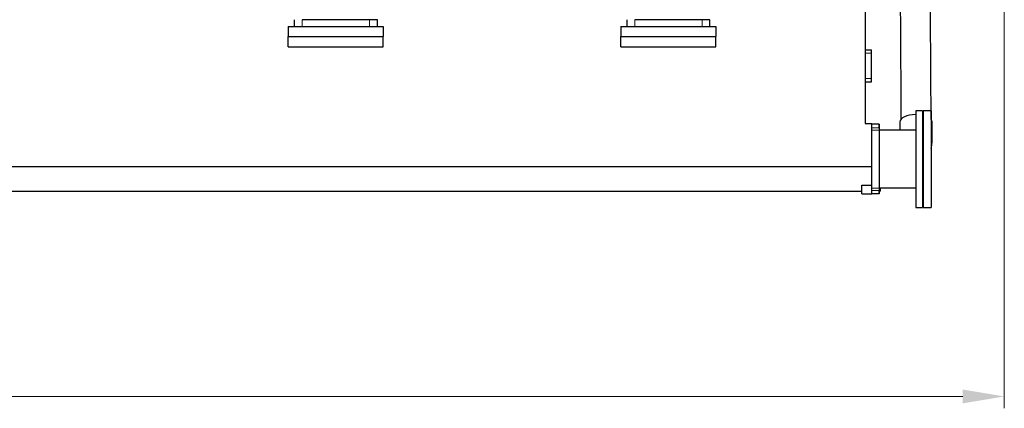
# Model space of a CAD drawing. Header units: inches. Extents: x 0 to 20790, y -12 to 14700.
# Tile 63 of 133: x 4678 to 7579, y 8471 to 9617. Entities that reach past the tile are written whole.
import ezdxf

# ---------------------------------------------------------------- set-up
doc = ezdxf.new("R2010")
doc.units = ezdxf.units.IN
doc.layers.add('1', color=7, linetype='Continuous', true_color=0xffffff)
doc.layers.add('254', color=7, linetype='Continuous', true_color=0xffffff)
doc.styles.add('latin_extended', font='simplex.shx')
doc.dimstyles.get("Standard").update_dxf_attribs({"dimtxt": 0.18, "dimasz": 0.18, "dimexe": 0.18, "dimexo": 0.0625, "dimgap": 0.09, "dimtad": 0, "dimtih": 1, "dimtoh": 1, "dimdec": 4, "dimzin": 0, "dimdsep": 46, "dimtxsty": 'Standard', "dimcen": 0.09, "dimadec": 0, "dimazin": 0, "dimtfac": 1, "dimtdec": 4, "dimtofl": 0, "dimtmove": 0, "dimatfit": 3, "dimfxl": 1, "dimtolj": 1, "dimtzin": 0, "dimarcsym": 0})

# ---------------------------------------------------------------- blocks, each defined once
blk = doc.blocks.new('_U12')
at = {"layer": '254', "color": 3, "linetype": 'Continuous', "lineweight": 13, "transparency": 16777216}
for p, q in [((1265.9, 11808.1), (1265.9, 8470.6)), ((7579.4, 10116), (7579.4, 8470.6)), ((7456.9, 8505.6), (1388.4, 8505.6))]:
    blk.add_line(p, q, dxfattribs=at)
at = {"layer": '254', "color": 3, "transparency": 16777216}
for points in [[(1388.4, 8526), (1388.4, 8485.1), (1265.9, 8505.6)], [(7456.9, 8485.1), (7456.9, 8526), (7579.4, 8505.6)]]:
    blk.add_solid(points, dxfattribs=at)
at = {"layer": 'Defpoints', "color": 0, "transparency": 16777216}
for p in [(1265.9, 11843.1), (7579.4, 10151), (1265.9, 8505.6)]:
    blk.add_point(p, dxfattribs=at)
at = {"layer": '254', "color": 2, "lineweight": 13, "transparency": 16777216, "insert": (4215.5, 8689.3), "char_height": 122.5, "attachment_point": 1, "style": 'latin_extended'}
blk.add_mtext('\\A1;6314', dxfattribs=at)

msp = doc.modelspace()

# ---------------------------------------------------------------- linework, layer by layer
at = {"layer": '1', "color": 2, "linetype": 'Continuous', "lineweight": 25}
for p, q in [((7169.375, 9715.691), (7169.375, 9310.691)), ((5486.875, 9616.691), (5486.875, 9596.691)), ((5708.568, 9616.691), (5510.181, 9616.691)), ((5731.875, 9616.691), (5708.568, 9616.691)), ((5731.875, 9596.691), (5731.875, 9616.691)), ((6466.875, 9616.691), (6466.875, 9596.691)), ((6688.568, 9616.691), (6490.181, 9616.691)), ((6711.875, 9616.691), (6688.568, 9616.691)), ((6711.875, 9596.691), (6711.875, 9616.691)), ((5469.375, 9596.691), (5749.375, 9596.691)), ((5469.375, 9596.691), (5469.375, 9566.691)), ((5749.375, 9596.691), (5749.375, 9566.691)), ((6449.375, 9596.691), (6729.375, 9596.691)), ((6449.375, 9596.691), (6449.375, 9566.691)), ((6729.375, 9596.691), (6729.375, 9566.691)), ((5469.375, 9566.691), (5749.375, 9566.691)), ((5469.375, 9536.691), (5469.375, 9566.691)), ((5469.375, 9566.691), (5749.375, 9566.691)), ((5749.375, 9536.691), (5749.375, 9566.691)), ((6449.375, 9566.691), (6729.375, 9566.691)), ((6449.375, 9536.691), (6449.375, 9566.691)), ((6449.375, 9566.691), (6729.375, 9566.691)), ((6729.375, 9536.691), (6729.375, 9566.691)), ((5469.375, 9536.691), (5749.375, 9536.691)), ((6449.375, 9536.691), (6729.375, 9536.691)), ((7169.375, 9528.191), (7188.375, 9528.191)), ((7188.375, 9518.191), (7188.375, 9528.191)), ((7188.375, 9443.191), (7188.375, 9518.191)), ((7169.375, 9433.191), (7188.375, 9433.191)), ((7188.375, 9433.191), (7188.375, 9443.191)), ((7338.275, 9348.191), (7318.175, 9348.191)), ((7318.175, 9348.191), (7318.175, 9063.191)), ((7338.275, 9348.191), (7338.275, 9063.191)), ((7363.775, 9348.191), (7339.775, 9348.191)), ((7339.775, 9348.191), (7339.775, 9337.344)), ((7363.775, 9348.191), (7363.775, 9337.344)), ((7271.875, 9314.689), (7271.875, 9314.649)), ((7339.775, 9337.344), (7339.775, 9063.191)), ((7363.775, 9337.344), (7363.775, 9063.191)), ((7169.375, 9310.691), (7189.375, 9310.691)), ((7189.375, 9182.287), (7189.375, 9310.691)), ((7209.375, 9308.191), (7189.375, 9308.191)), ((7210.175, 9308.191), (7209.375, 9308.191)), ((7209.375, 9308.191), (7209.375, 9298.191)), ((7210.175, 9308.191), (7210.175, 9291.191)), ((7210.175, 9291.191), (7210.175, 9120.191)), ((7318.175, 9290.941), (7210.175, 9290.941)), ((7189.375, 9182.287), (2479.375, 9182.287)), ((7189.375, 9129), (7189.375, 9182.287)), ((7159.375, 9102.691), (7159.375, 9129)), ((7159.375, 9129), (7189.375, 9129)), ((7189.375, 9102.691), (7189.375, 9129)), ((7209.375, 9113.191), (7209.375, 9103.191)), ((7210.175, 9120.441), (7318.175, 9120.441)), ((7210.175, 9120.191), (7210.175, 9103.191)), ((7214.375, 9110.691), (7214.375, 9120.441)), ((7159.375, 9109.691), (2509.375, 9109.691)), ((7159.375, 9102.691), (7189.375, 9102.691)), ((7209.375, 9103.191), (7189.375, 9103.191)), ((7210.175, 9103.191), (7209.375, 9103.191)), ((7214.375, 9110.691), (7210.174, 9110.691)), ((7318.175, 9063.191), (7338.275, 9063.191)), ((7339.775, 9063.191), (7363.775, 9063.191))]:
    msp.add_line(p, q, dxfattribs=at)
at = {"layer": '1', "color": 110, "linetype": 'Continuous', "lineweight": 13}
for p, q in [((5510.181, 9596.691), (5510.181, 9616.691)), ((5708.568, 9596.691), (5708.568, 9616.691)), ((6490.181, 9596.691), (6490.181, 9616.691)), ((6688.568, 9596.691), (6688.568, 9616.691)), ((7169.375, 9518.191), (7188.375, 9518.191)), ((7169.375, 9443.191), (7188.375, 9443.191)), ((7209.375, 9298.191), (7189.375, 9298.191)), ((7210.175, 9291.191), (7189.375, 9291.191)), ((7210.175, 9120.191), (7189.375, 9120.191)), ((7209.375, 9113.191), (7189.375, 9113.191))]:
    msp.add_line(p, q, dxfattribs=at)
at = {"layer": '1', "color": 2, "linetype": 'Continuous', "lineweight": 25}
for start_param, end_param in [(4.7376199, 6.28318531), (4.26854084, 4.30319654), (3.14326162, 3.50493748)]:
    msp.add_ellipse((7319.375, 9314.689), major_axis=(-47.5, 0), ratio=0.46953658, start_param=start_param, end_param=end_param, dxfattribs=at)
for points, knots in [([(7270.876, 9960.201), (7270.959, 9946.759), (7271.126, 9919.863), (7271.375, 9879.513), (7271.625, 9839.15), (7271.875, 9798.786), (7272.125, 9758.423), (7272.375, 9718.06), (7272.625, 9677.697), (7273.445, 9545.42), (7274.181, 9426.597), (7274.833, 9321.229)], [0, 0, 0, 0, 0.06310824, 0.12627724, 0.18944625, 0.25261526, 0.31578426, 0.37895327, 0.44212228, 0.50529128, 1, 1, 1, 1]), ([(7363.83, 9322.113), (7363.178, 9427.36), (7362.152, 9592.882), (7361.085, 9765.17), (7360.628, 9838.976), (7360.503, 9859.273), (7360.377, 9879.57), (7360.251, 9899.867), (7360.125, 9920.164), (7360, 9940.44), (7359.916, 9953.95), (7359.874, 9960.695)], [0, 0, 0, 0, 0.4944396, 0.77760797, 0.80939217, 0.84117637, 0.87296058, 0.90474478, 0.93652899, 0.9683132, 1, 1, 1, 1]), ([(7366.875, 9264.369), (7366.875, 9266.477), (7366.875, 9270.682), (7366.875, 9276.984), (7366.875, 9283.276), (7366.875, 9295.861), (7366.875, 9306.347), (7366.875, 9314.737)], [0, 0, 0, 0, 0.12554045, 0.25046344, 0.37538687, 0.5003091, 1, 1, 1, 1]), ([(7364.207, 9236.976), (7364.809, 9239.986), (7365.865, 9246.411), (7366.576, 9254.14), (7366.836, 9260.24), (7366.875, 9262.987), (7366.875, 9264.369)], [0, 0, 0, 0, 0.32404787, 0.69265778, 0.84476124, 1, 1, 1, 1])]:
    msp.add_open_spline(points, degree=3, knots=knots, dxfattribs=at)
for points in [[(7271.875, 9314.64), (7271.875, 9306.74), (7271.875, 9298.84), (7271.875, 9290.94)], [(7338.618, 9182.401), (7339.148, 9183.045), (7339.671, 9183.696), (7340.187, 9184.351)]]:
    msp.add_open_spline(points, degree=3, dxfattribs=at)
at = {"layer": '1', "color": 110, "linetype": 'Continuous', "lineweight": 13}
for points, weights in [([(7338.677, 9284.71), (7339.057, 9284.63), (7339.436, 9284.548), (7339.812, 9284.465), (7340.185, 9284.379)], [0.997694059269, 0.997921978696, 0.99816051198, 0.998409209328, 0.998667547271]), ([(7364.454, 9271.358), (7365.612, 9269.721), (7366.44, 9267.986), (7366.868, 9266.188), (7366.875, 9264.368)], [1.00921739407, 1.0059433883, 1.00237675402, 0.999412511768, 0.997393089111])]:
    msp.add_rational_spline(points, weights, degree=4, dxfattribs=at)

# ---------------------------------------------------------------- dimensions: what is measured, and where the dimension line sits
at = {"layer": '254', "color": 2, "linetype": 'Continuous', "lineweight": 13}
dim = msp.add_linear_dim(base=(1265.868, 8505.565), p1=(7579.375, 10151.013), p2=(1265.868, 11843.12), dimstyle='Standard', override={"dimscale": 35, "dimtxt": 3.5, "dimasz": 3.5, "dimexe": 1, "dimexo": 1, "dimgap": 1.75, "dimtad": 1, "dimtih": 1, "dimtoh": 0, "dimdec": 0, "dimlfac": 1, "dimzin": 8, "dimdsep": 46, "dimlunit": 2, "dimtxsty": 'latin_extended', "dimsah": 1, "dimse1": 0, "dimse2": 0, "dimsd1": 0, "dimsd2": 0, "dimclrd": 3, "dimclre": 3, "dimclrt": 2, "dimtol": 0, "dimtm": -0.1, "dimtfac": 0.714286, "dimtdec": 3, "dimtofl": 1, "dimtmove": 0, "dimtzin": 8, "dimlwd": 13, "dimlwe": 13}, dxfattribs=at)
dim.commit()
dim.dimension.update_dxf_attribs({"geometry": '_U12', "text_midpoint": (4422.622, 8505.565), "dimtype": 160})

doc.saveas('drawing.dxf')
